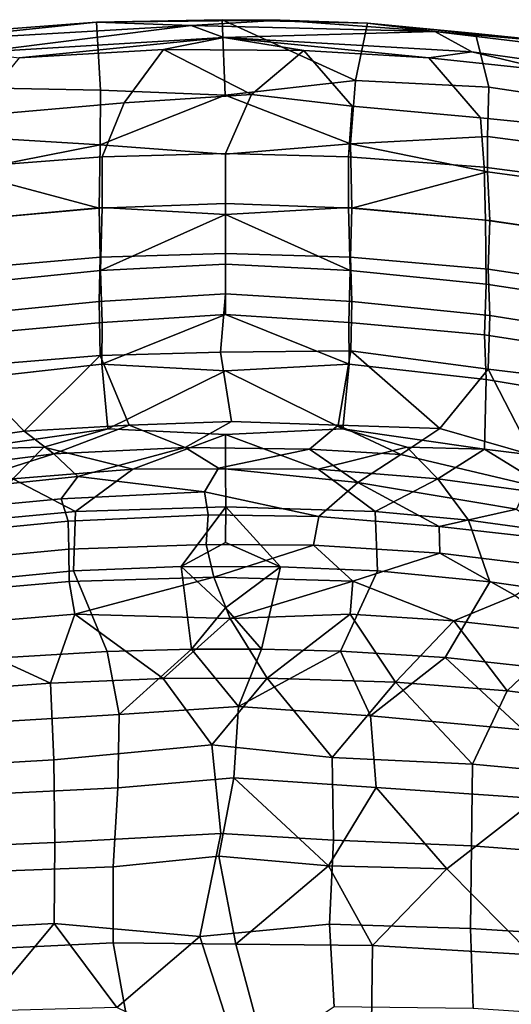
# Model space of a CAD drawing. Header units: millimetres. Extents: x -31 to 2906, y -30 to 542.
# Tile 16 of 54: x 219 to 312, y 356 to 542. Entities that reach past the tile are written whole.
import ezdxf

# ---------------------------------------------------------------- set-up
doc = ezdxf.new("R2010")
doc.units = ezdxf.units.MM
doc.layers.add('Layer 01', color=7, linetype='Continuous', true_color=0x000000)

msp = doc.modelspace()

# ---------------------------------------------------------------- linework, layer by layer
at = {"layer": 'Layer 01'}
for points in [[(211.07, 539.37, 796.85), (197.81, 537.35, 798.15), (233.44, 541.07, 797.45)], [(251.28, 540.46, 799.09), (233.44, 541.07, 797.45), (197.81, 537.35, 798.15)], [(210.59, 535.35, 799.5), (251.28, 540.46, 799.09), (197.81, 537.35, 798.15)], [(234.19, 528.22, 758.56), (208.09, 528.76, 766.79), (211.07, 539.37, 796.85), (233.44, 541.07, 797.45)], [(210.59, 535.35, 799.5), (257.43, 538.16, 799.9), (251.28, 540.46, 799.09)], [(257.1, 541.52, 796.63), (233.44, 541.07, 797.45), (268.04, 541.41, 797.93)], [(257.1, 541.52, 796.63), (257.71, 527.31, 753.9), (234.19, 528.22, 758.56), (233.44, 541.07, 797.45)], [(251.28, 540.46, 799.09), (268.04, 541.41, 797.93), (233.44, 541.07, 797.45)], [(268.04, 541.41, 797.93), (251.28, 540.46, 799.09), (297.25, 539.28, 798.54)], [(257.43, 538.16, 799.9), (297.25, 539.28, 798.54), (251.28, 540.46, 799.09)], [(257.1, 541.52, 796.63), (268.04, 541.41, 797.93), (284.56, 540.86, 796.83)], [(282.26, 530.03, 764.4), (257.1, 541.52, 796.63), (284.56, 540.86, 796.83)], [(282.26, 530.03, 764.4), (257.71, 527.31, 753.9), (257.1, 541.52, 796.63)], [(268.04, 541.41, 797.93), (297.25, 539.28, 798.54), (284.56, 540.86, 796.83)], [(304.91, 538.95, 795.72), (307.4, 528.77, 766.84), (282.26, 530.03, 764.4), (284.56, 540.86, 796.83)], [(284.56, 540.86, 796.83), (297.25, 539.28, 798.54), (321.99, 537.18, 796.58)], [(304.91, 538.95, 795.72), (284.56, 540.86, 796.83), (321.99, 537.18, 796.58)], [(304.2, 535.44, 799.51), (297.25, 539.28, 798.54), (257.43, 538.16, 799.9)], [(297.25, 539.28, 798.54), (304.2, 535.44, 799.51), (339.1, 530.56, 798.79), (329.65, 535.43, 797.78)], [(321.99, 537.18, 796.58), (297.25, 539.28, 798.54), (329.65, 535.43, 797.78)], [(321.99, 537.18, 796.58), (327.58, 525.81, 765.46), (307.4, 528.77, 766.84), (304.91, 538.95, 795.72)], [(257.43, 538.16, 799.9), (210.59, 535.35, 799.5), (218.85, 534.35, 798.74)], [(257.43, 538.16, 799.9), (218.85, 534.35, 798.74), (246.03, 535.88, 798.92)], [(272.55, 535.74, 798.88), (257.43, 538.16, 799.9), (246.03, 535.88, 798.92)], [(257.43, 538.16, 799.9), (272.55, 535.74, 798.88), (296.11, 534.35, 798.73)], [(257.43, 538.16, 799.9), (296.11, 534.35, 798.73), (304.2, 535.44, 799.51)], [(218.85, 534.35, 798.74), (209.84, 523.32, 769.27), (238.66, 525.84, 770.23), (246.03, 535.88, 798.92)], [(262.64, 527.42, 774.03), (246.03, 535.88, 798.92), (238.66, 525.84, 770.23)], [(262.64, 527.42, 774.03), (272.55, 535.74, 798.88), (246.03, 535.88, 798.92)], [(272.55, 535.74, 798.88), (262.64, 527.42, 774.03), (281.65, 525.2, 769.18)], [(281.65, 525.2, 769.18), (305.85, 523.03, 768.43), (296.11, 534.35, 798.73), (272.55, 535.74, 798.88)], [(304.2, 535.44, 799.51), (296.11, 534.35, 798.73), (319.19, 531.85, 798.33)], [(304.2, 535.44, 799.51), (319.19, 531.85, 798.33), (339.1, 530.56, 798.79)], [(305.85, 523.03, 768.43), (327.22, 520.89, 769.97), (319.19, 531.85, 798.33), (296.11, 534.35, 798.73)], [(282.26, 530.03, 764.4), (281.36, 518.13, 725.96), (257.71, 527.31, 753.9)], [(307.4, 528.77, 766.84), (307.16, 519.47, 737.24), (281.36, 518.13, 725.96), (282.26, 530.03, 764.4)], [(208.09, 528.76, 766.79), (234.19, 528.22, 758.56), (234.08, 517.93, 725.28), (208.3, 519.47, 737.24)], [(234.19, 528.22, 758.56), (257.71, 527.31, 753.9), (234.08, 517.93, 725.28)], [(327.58, 525.81, 765.46), (333.01, 516.11, 738.04), (307.16, 519.47, 737.24), (307.4, 528.77, 766.84)], [(209.84, 523.32, 769.27), (208.93, 513.7, 739.23), (234.48, 515.64, 738.75), (238.66, 525.84, 770.23)], [(257.73, 516.17, 716.94), (234.08, 517.93, 725.28), (257.71, 527.31, 753.9), (281.36, 518.13, 725.96)], [(257.74, 516.27, 738.94), (262.64, 527.42, 774.03), (238.66, 525.84, 770.23), (234.48, 515.64, 738.75)], [(262.64, 527.42, 774.03), (257.74, 516.27, 738.94), (280.97, 515.64, 738.75), (281.65, 525.2, 769.18)], [(305.85, 523.03, 768.43), (281.65, 525.2, 769.18), (280.97, 515.64, 738.75), (306.52, 513.7, 739.23)], [(306.52, 513.7, 739.23), (332.05, 510.4, 740.06), (327.22, 520.89, 769.97), (305.85, 523.03, 768.43)], [(234.08, 517.93, 725.28), (208.26, 512.8, 714.95), (208.3, 519.47, 737.24)], [(281.36, 518.13, 725.96), (307.16, 519.47, 737.24), (307.19, 512.8, 714.95)], [(333.01, 516.11, 738.04), (333.08, 509.28, 715.61), (307.19, 512.8, 714.95), (307.16, 519.47, 737.24)], [(233.89, 505.98, 682.96), (208.26, 512.8, 714.95), (234.08, 517.93, 725.28)], [(257.73, 506.84, 683.57), (233.89, 505.98, 682.96), (234.08, 517.93, 725.28), (257.73, 516.17, 716.94)], [(257.73, 506.84, 683.57), (257.73, 516.17, 716.94), (281.36, 518.13, 725.96), (281.56, 505.98, 682.96)], [(281.56, 505.98, 682.96), (281.36, 518.13, 725.96), (307.19, 512.8, 714.95)], [(208.93, 513.7, 739.23), (208.67, 503.68, 705.86), (234.49, 506.1, 706.59), (234.48, 515.64, 738.75)], [(234.49, 506.1, 706.59), (257.73, 504.77, 699.55), (257.74, 516.27, 738.94), (234.48, 515.64, 738.75)], [(257.74, 516.27, 738.94), (257.73, 504.77, 699.55), (280.97, 506.1, 706.59), (280.97, 515.64, 738.75)], [(306.52, 513.7, 739.23), (280.97, 515.64, 738.75), (280.97, 506.1, 706.59), (306.78, 503.68, 705.86)], [(233.89, 505.98, 682.96), (207.86, 503.63, 682.77), (208.26, 512.8, 714.95)], [(281.56, 505.98, 682.96), (307.19, 512.8, 714.95), (307.6, 503.63, 682.77)], [(332.05, 510.4, 740.06), (306.52, 513.7, 739.23), (306.78, 503.68, 705.86), (332.42, 500.02, 706.2)], [(333.08, 509.28, 715.61), (333.61, 499.79, 683), (307.6, 503.63, 682.77), (307.19, 512.8, 714.95)], [(207.86, 503.63, 682.77), (233.89, 505.98, 682.96), (234.12, 496.74, 647.47), (208.15, 494.46, 647.73)], [(208.67, 503.68, 705.86), (208.55, 491.66, 662.18), (234.18, 494.2, 663.04), (234.49, 506.1, 706.59)], [(257.73, 497.44, 647.58), (234.12, 496.74, 647.47), (233.89, 505.98, 682.96), (257.73, 506.84, 683.57)], [(234.18, 494.2, 663.04), (257.73, 504.77, 699.55), (234.49, 506.1, 706.59)], [(257.73, 497.44, 647.58), (257.73, 506.84, 683.57), (281.56, 505.98, 682.96), (281.33, 496.74, 647.47)], [(281.27, 494.2, 663.04), (280.97, 506.1, 706.59), (257.73, 504.77, 699.55)], [(306.78, 503.68, 705.86), (280.97, 506.1, 706.59), (281.27, 494.2, 663.04), (306.91, 491.66, 662.18)], [(307.6, 503.63, 682.77), (307.3, 494.46, 647.73), (281.33, 496.74, 647.47), (281.56, 505.98, 682.96)], [(234.18, 494.2, 663.04), (257.73, 495.41, 664.95), (257.73, 504.77, 699.55)], [(281.27, 494.2, 663.04), (257.73, 504.77, 699.55), (257.73, 495.41, 664.95)], [(332.42, 500.02, 706.2), (306.78, 503.68, 705.86), (306.91, 491.66, 662.18), (332.59, 487.76, 662.33)], [(333.61, 499.79, 683), (333.26, 490.57, 648.19), (307.3, 494.46, 647.73), (307.6, 503.63, 682.77)], [(208.15, 494.46, 647.73), (234.12, 496.74, 647.47), (233.89, 488.39, 613.78), (207.82, 485.78, 613.11)], [(257.73, 489.83, 616.71), (233.89, 488.39, 613.78), (234.12, 496.74, 647.47), (257.73, 497.44, 647.58)], [(257.73, 489.83, 616.71), (257.73, 497.44, 647.58), (281.33, 496.74, 647.47), (281.57, 488.39, 613.77)], [(307.3, 494.46, 647.73), (307.63, 485.74, 612.96), (281.57, 488.39, 613.77), (281.33, 496.74, 647.47)], [(208.55, 491.66, 662.18), (208.84, 482.08, 624.3), (234.46, 484.38, 624.04), (234.18, 494.2, 663.04)], [(234.18, 494.2, 663.04), (234.46, 484.38, 624.04), (257.73, 485.93, 627.57), (257.73, 495.41, 664.95)], [(257.73, 485.93, 627.57), (280.99, 484.38, 624.04), (281.27, 494.2, 663.04), (257.73, 495.41, 664.95)], [(306.91, 491.66, 662.18), (281.27, 494.2, 663.04), (280.99, 484.38, 624.04), (306.61, 482.08, 624.3)], [(333.26, 490.57, 648.19), (333.76, 481.59, 613.11), (307.63, 485.74, 612.96), (307.3, 494.46, 647.73)], [(332.59, 487.76, 662.33), (306.91, 491.66, 662.18), (306.61, 482.08, 624.3), (332.23, 478.14, 624.76)], [(256.82, 478.8, 569.5), (234.1, 478.17, 569.96), (233.89, 488.39, 613.78), (257.73, 489.83, 616.71)], [(281.57, 488.39, 613.77), (281.37, 479.08, 573.88), (256.82, 478.8, 569.5), (257.73, 489.83, 616.71)], [(207.82, 485.78, 613.11), (233.89, 488.39, 613.78), (234.1, 478.17, 569.96), (207.85, 476.04, 571.69)], [(307.63, 485.74, 612.96), (307.28, 475.61, 569.62), (281.37, 479.08, 573.88), (281.57, 488.39, 613.77)], [(257.73, 485.93, 627.57), (234.4, 476.52, 591.35), (257.73, 475.3, 583.16), (281.06, 476.52, 591.35)], [(234.4, 476.52, 591.35), (257.73, 485.93, 627.57), (234.46, 484.38, 624.04)], [(281.06, 476.52, 591.35), (280.99, 484.38, 624.04), (257.73, 485.93, 627.57)], [(333.76, 481.59, 613.11), (333.44, 472.49, 574.68), (307.28, 475.61, 569.62), (307.63, 485.74, 612.96)], [(208.84, 482.08, 624.3), (208.54, 473.63, 589.63), (234.4, 476.52, 591.35), (234.46, 484.38, 624.04)], [(306.61, 482.08, 624.3), (280.99, 484.38, 624.04), (281.06, 476.52, 591.35), (306.92, 473.63, 589.63)], [(332.23, 478.14, 624.76), (306.61, 482.08, 624.3), (306.92, 473.63, 589.63), (332.65, 469.39, 589.48)], [(234.1, 478.17, 569.96), (219.75, 463.89, 511.16), (207.85, 476.04, 571.69)], [(239.56, 465.06, 509.87), (219.75, 463.89, 511.16), (234.1, 478.17, 569.96)], [(256.82, 478.8, 569.5), (258.85, 465.74, 510.63), (239.56, 465.06, 509.87), (234.1, 478.17, 569.96)], [(281.37, 479.08, 573.88), (279.02, 465.04, 510.47), (258.85, 465.74, 510.63), (256.82, 478.8, 569.5)], [(298.18, 464.42, 514.83), (279.02, 465.04, 510.47), (281.37, 479.08, 573.88)], [(281.37, 479.08, 573.88), (307.28, 475.61, 569.62), (298.18, 464.42, 514.83)], [(207.85, 476.04, 571.69), (219.75, 463.89, 511.16), (199.42, 461.05, 510.67)], [(208.54, 473.63, 589.63), (208.83, 460.5, 532.26), (235.54, 464.33, 537.73), (234.4, 476.52, 591.35)], [(235.54, 464.33, 537.73), (257.73, 475.3, 583.16), (234.4, 476.52, 591.35)], [(279.91, 464.33, 537.73), (281.06, 476.52, 591.35), (257.73, 475.3, 583.16)], [(306.92, 473.63, 589.63), (281.06, 476.52, 591.35), (279.91, 464.33, 537.73), (306.62, 460.5, 532.26)], [(307.28, 475.61, 569.62), (315.66, 459.41, 503.2), (298.18, 464.42, 514.83)], [(315.66, 459.41, 503.2), (307.28, 475.61, 569.62), (333.44, 472.49, 574.68), (337.2, 458.03, 514.84)], [(257.73, 475.3, 583.16), (235.54, 464.33, 537.73), (257.73, 463.27, 529.95), (279.91, 464.33, 537.73)], [(332.65, 469.39, 589.48), (306.92, 473.63, 589.63), (306.62, 460.5, 532.26), (330.67, 457.55, 536.87)], [(208.83, 460.5, 532.26), (223.47, 460.89, 526.59), (235.54, 464.33, 537.73)], [(225.37, 459.64, 492.29), (219.75, 463.89, 511.16), (239.56, 465.06, 509.87)], [(240.24, 456.75, 504.36), (257.73, 463.27, 529.95), (235.54, 464.33, 537.73), (223.47, 460.89, 526.59)], [(225.37, 459.64, 492.29), (239.56, 465.06, 509.87), (250.16, 460.83, 491.76)], [(250.16, 460.83, 491.76), (239.56, 465.06, 509.87), (258.85, 465.74, 510.63)], [(273.6, 460.54, 491.69), (250.16, 460.83, 491.76), (258.85, 465.74, 510.63), (279.02, 465.04, 510.47)], [(279.91, 464.33, 537.73), (257.73, 463.27, 529.95), (275.21, 456.75, 504.36), (291.98, 460.89, 526.59)], [(290.8, 459.54, 492.46), (273.6, 460.54, 491.69), (279.02, 465.04, 510.47)], [(290.8, 459.54, 492.46), (279.02, 465.04, 510.47), (298.18, 464.42, 514.83)], [(306.62, 460.5, 532.26), (279.91, 464.33, 537.73), (291.98, 460.89, 526.59)], [(315.66, 459.41, 503.2), (314.74, 453.83, 483.74), (290.8, 459.54, 492.46), (298.18, 464.42, 514.83)], [(219.75, 463.89, 511.16), (225.37, 459.64, 492.29), (201.7, 456.59, 492.13), (199.42, 461.05, 510.67)], [(257.73, 456.8, 502.71), (257.73, 463.27, 529.95), (240.24, 456.75, 504.36)], [(257.73, 456.8, 502.71), (275.21, 456.75, 504.36), (257.73, 463.27, 529.95)], [(223.47, 460.89, 526.59), (208.83, 460.5, 532.26), (217.64, 454.93, 504.39)], [(217.64, 454.93, 504.39), (240.24, 456.75, 504.36), (223.47, 460.89, 526.59)], [(229.88, 455.38, 478.45), (225.37, 459.64, 492.29), (250.16, 460.83, 491.76)], [(256.4, 456.92, 479.79), (253.76, 452.45, 469.06), (229.88, 455.38, 478.45), (250.16, 460.83, 491.76)], [(273.6, 460.54, 491.69), (256.4, 456.92, 479.79), (250.16, 460.83, 491.76)], [(297.81, 454.93, 504.39), (291.98, 460.89, 526.59), (275.21, 456.75, 504.36)], [(291.98, 460.89, 526.59), (297.81, 454.93, 504.39), (306.62, 460.5, 532.26)], [(203.24, 452.59, 479.67), (201.7, 456.59, 492.13), (225.37, 459.64, 492.29)], [(203.24, 452.59, 479.67), (225.37, 459.64, 492.29), (229.88, 455.38, 478.45)], [(273.6, 460.54, 491.69), (282.7, 454.24, 474.81), (256.4, 456.92, 479.79)], [(282.7, 454.24, 474.81), (273.6, 460.54, 491.69), (290.8, 459.54, 492.46)], [(314.74, 453.83, 483.74), (312.62, 449.22, 471.55), (282.7, 454.24, 474.81), (290.8, 459.54, 492.46)], [(306.62, 460.5, 532.26), (297.81, 454.93, 504.39), (320.84, 451.76, 505.12)], [(330.67, 457.55, 536.87), (306.62, 460.5, 532.26), (320.84, 451.76, 505.12), (338.88, 448.32, 506.2)], [(253.76, 452.45, 469.06), (256.4, 456.92, 479.79), (282.7, 454.24, 474.81), (275.35, 447.82, 461.34)], [(229.88, 455.38, 478.45), (226.74, 451.18, 469.42), (203.34, 448.94, 470.97), (203.24, 452.59, 479.67)], [(229.44, 448.77, 481.88), (240.24, 456.75, 504.36), (217.64, 454.93, 504.39)], [(226.74, 451.18, 469.42), (229.88, 455.38, 478.45), (253.76, 452.45, 469.06)], [(257.81, 449.65, 480.43), (257.73, 456.8, 502.71), (240.24, 456.75, 504.36), (229.44, 448.77, 481.88)], [(275.21, 456.75, 504.36), (257.73, 456.8, 502.71), (257.81, 449.65, 480.43), (286.01, 448.77, 481.88)], [(286.01, 448.77, 481.88), (297.81, 454.93, 504.39), (275.21, 456.75, 504.36)], [(229.44, 448.77, 481.88), (217.64, 454.93, 504.39), (211.88, 447.1, 482.72)], [(298.07, 445.96, 461.42), (275.35, 447.82, 461.34), (282.7, 454.24, 474.81)], [(298.07, 445.96, 461.42), (282.7, 454.24, 474.81), (312.62, 449.22, 471.55)], [(286.01, 448.77, 481.88), (303.58, 447.1, 482.72), (297.81, 454.93, 504.39)], [(320.84, 451.76, 505.12), (297.81, 454.93, 504.39), (303.58, 447.1, 482.72), (321.5, 444.68, 483.79)], [(253.76, 452.45, 469.06), (254.47, 448.11, 460.88), (228.04, 446.94, 461.18), (226.74, 451.18, 469.42)], [(275.35, 447.82, 461.34), (254.47, 448.11, 460.88), (253.76, 452.45, 469.06)], [(226.74, 451.18, 469.42), (228.04, 446.94, 461.18), (203.46, 444.54, 462.54), (203.34, 448.94, 470.97)], [(229.44, 448.77, 481.88), (229.05, 437.54, 460.98), (249.41, 438.36, 460.37), (257.81, 449.65, 480.43)], [(257.73, 442.89, 467.27), (257.81, 449.65, 480.43), (249.41, 438.36, 460.37)], [(257.73, 442.89, 467.27), (268.1, 438.31, 460.51), (257.81, 449.65, 480.43)], [(286.01, 448.77, 481.88), (257.81, 449.65, 480.43), (268.1, 438.31, 460.51), (286.4, 437.54, 460.99)], [(211.88, 447.1, 482.72), (207.83, 435.5, 461.95), (229.05, 437.54, 460.98), (229.44, 448.77, 481.88)], [(254.47, 448.11, 460.88), (254.08, 442.54, 452.6), (228.21, 441.63, 453.21), (228.04, 446.94, 461.18)], [(274.34, 442.39, 453.07), (254.08, 442.54, 452.6), (254.47, 448.11, 460.88), (275.35, 447.82, 461.34)], [(275.35, 447.82, 461.34), (298.07, 445.96, 461.42), (298.21, 440.92, 453.89), (274.34, 442.39, 453.07)], [(303.58, 447.1, 482.72), (286.01, 448.77, 481.88), (286.4, 437.54, 460.99), (307.64, 435.5, 461.95)], [(321.03, 443.33, 463.31), (298.07, 445.96, 461.42), (312.62, 449.22, 471.55)], [(228.04, 446.94, 461.18), (228.21, 441.63, 453.21), (203.58, 439.31, 454.56), (203.46, 444.54, 462.54)], [(298.07, 445.96, 461.42), (321.03, 443.33, 463.31), (320.88, 438.14, 455.31), (298.21, 440.92, 453.89)], [(321.5, 444.68, 483.79), (303.58, 447.1, 482.72), (307.64, 435.5, 461.95), (326.56, 432.77, 463.25)], [(254.08, 442.54, 452.6), (255.54, 436.37, 445.34), (228.27, 435.54, 445.99), (228.21, 441.63, 453.21)], [(257.73, 442.89, 467.27), (249.41, 438.36, 460.37), (268.1, 438.31, 460.51)], [(254.08, 442.54, 452.6), (274.34, 442.39, 453.07), (255.54, 436.37, 445.34)], [(281.77, 435.61, 445.57), (255.54, 436.37, 445.34), (274.34, 442.39, 453.07)], [(281.77, 435.61, 445.57), (274.34, 442.39, 453.07), (298.21, 440.92, 453.89)], [(228.21, 441.63, 453.21), (228.27, 435.54, 445.99), (203.91, 433.39, 447.38), (203.58, 439.31, 454.56)], [(312.42, 432.9, 446.92), (300.84, 428.11, 440.6), (281.77, 435.61, 445.57), (298.21, 440.92, 453.89)], [(312.42, 432.9, 446.92), (298.21, 440.92, 453.89), (320.88, 438.14, 455.31)], [(235.41, 422.38, 444.82), (251.33, 422.82, 444.52), (249.41, 438.36, 460.37), (229.05, 437.54, 460.98)], [(257.73, 430.62, 451.29), (268.1, 438.31, 460.51), (249.41, 438.36, 460.37)], [(249.41, 438.36, 460.37), (251.33, 422.82, 444.52), (257.73, 430.62, 451.29)], [(268.1, 438.31, 460.51), (257.73, 430.62, 451.29), (264.52, 422.77, 444.51)], [(268.1, 438.31, 460.51), (264.52, 422.77, 444.51), (279.47, 422.39, 444.78), (286.4, 437.54, 460.99)], [(216.43, 421.22, 445.64), (235.41, 422.38, 444.82), (229.05, 437.54, 460.98), (207.83, 435.5, 461.95)], [(286.4, 437.54, 460.99), (279.47, 422.39, 444.78), (299.21, 421.24, 445.69), (307.64, 435.5, 461.95)], [(201.45, 427.04, 441.65), (203.91, 433.39, 447.38), (228.27, 435.54, 445.99), (229.31, 429.41, 440.03)], [(255.54, 436.37, 445.34), (229.31, 429.41, 440.03), (228.27, 435.54, 445.99)], [(255.54, 436.37, 445.34), (258.62, 428.56, 438.13), (229.31, 429.41, 440.03)], [(255.54, 436.37, 445.34), (281.77, 435.61, 445.57), (258.62, 428.56, 438.13)], [(281.77, 435.61, 445.57), (281.27, 429.38, 439.78), (258.62, 428.56, 438.13)], [(281.77, 435.61, 445.57), (300.84, 428.11, 440.6), (281.27, 429.38, 439.78)], [(307.64, 435.5, 461.95), (299.21, 421.24, 445.69), (323.37, 418.58, 447.3), (326.56, 432.77, 463.25)], [(312.42, 432.9, 446.92), (322.29, 425.78, 442.18), (300.84, 428.11, 440.6)], [(224.73, 416.39, 431.44), (201.45, 427.04, 441.65), (229.31, 429.41, 440.03)], [(245.98, 417.24, 430.88), (224.73, 416.39, 431.44), (229.31, 429.41, 440.03)], [(229.31, 429.41, 440.03), (258.62, 428.56, 438.13), (245.98, 417.24, 430.88)], [(257.73, 430.62, 451.29), (251.33, 422.82, 444.52), (264.52, 422.77, 444.51)], [(258.62, 428.56, 438.13), (281.27, 429.38, 439.78), (265.6, 417.34, 430.78)], [(265.6, 417.34, 430.78), (281.27, 429.38, 439.78), (289.8, 416.58, 431.53)], [(289.8, 416.58, 431.53), (281.27, 429.38, 439.78), (300.84, 428.11, 440.6)], [(245.98, 417.24, 430.88), (258.62, 428.56, 438.13), (265.6, 417.34, 430.78)], [(289.8, 416.58, 431.53), (300.84, 428.11, 440.6), (310.91, 414.95, 432.77)], [(300.84, 428.11, 440.6), (322.29, 425.78, 442.18), (310.91, 414.95, 432.77)], [(201.45, 427.04, 441.65), (224.73, 416.39, 431.44), (204.54, 414.95, 432.76)], [(310.91, 414.95, 432.77), (322.29, 425.78, 442.18), (330.71, 412.47, 434.27)], [(216.43, 421.22, 445.64), (212.5, 408.98, 438.2), (237.66, 410.5, 437.16), (235.41, 422.38, 444.82)], [(251.33, 422.82, 444.52), (235.41, 422.38, 444.82), (237.66, 410.5, 437.16)], [(251.33, 422.82, 444.52), (237.66, 410.5, 437.16), (260.17, 412, 437.38)], [(251.33, 422.82, 444.52), (260.17, 412, 437.38), (264.52, 422.77, 444.51)], [(264.52, 422.77, 444.51), (260.17, 412, 437.38), (279.47, 422.39, 444.78)], [(260.17, 412, 437.38), (285.09, 410.2, 437.4), (279.47, 422.39, 444.78)], [(279.47, 422.39, 444.78), (285.09, 410.2, 437.4), (299.21, 421.24, 445.69)], [(285.09, 410.2, 437.4), (313.89, 407.58, 438.73), (299.21, 421.24, 445.69)], [(323.37, 418.58, 447.3), (299.21, 421.24, 445.69), (313.89, 407.58, 438.73)], [(204.54, 414.95, 432.76), (224.73, 416.39, 431.44), (225.36, 401.91, 424.95), (204.77, 400.74, 426.28)], [(224.73, 416.39, 431.44), (245.98, 417.24, 430.88), (255.15, 404.74, 424.88), (225.36, 401.91, 424.95)], [(255.15, 404.74, 424.88), (245.98, 417.24, 430.88), (265.6, 417.34, 430.78)], [(277.87, 402.39, 424.54), (255.15, 404.74, 424.88), (265.6, 417.34, 430.78)], [(277.87, 402.39, 424.54), (265.6, 417.34, 430.78), (289.8, 416.58, 431.53)], [(277.87, 402.39, 424.54), (289.8, 416.58, 431.53), (304.32, 401.08, 425.7)], [(304.32, 401.08, 425.7), (289.8, 416.58, 431.53), (310.91, 414.95, 432.77)], [(330.71, 412.47, 434.27), (331.64, 398.59, 428.01), (304.32, 401.08, 425.7), (310.91, 414.95, 432.77)], [(212.5, 408.98, 438.2), (211.63, 395.36, 432.51), (237.43, 396.62, 431.37), (237.66, 410.5, 437.16)], [(259.31, 398.55, 431.52), (260.17, 412, 437.38), (237.66, 410.5, 437.16), (237.43, 396.62, 431.37)], [(285.09, 410.2, 437.4), (260.17, 412, 437.38), (259.31, 398.55, 431.52), (286.2, 396.7, 431.76)], [(313.89, 407.58, 438.73), (285.09, 410.2, 437.4), (286.2, 396.7, 431.76), (316.55, 394.65, 433.55)], [(225.36, 401.91, 424.95), (255.15, 404.74, 424.88), (256.85, 388, 420.08), (225.58, 386.33, 420.72)], [(277.87, 402.39, 424.54), (278.11, 386.74, 420.33), (256.85, 388, 420.08), (255.15, 404.74, 424.88)], [(204.77, 400.74, 426.28), (225.36, 401.91, 424.95), (225.58, 386.33, 420.72), (205, 385.48, 422.02)], [(304.32, 401.08, 425.7), (304.14, 385.72, 421.48), (278.11, 386.74, 420.33), (277.87, 402.39, 424.54)], [(331.64, 398.59, 428.01), (331.38, 383.65, 423.75), (304.14, 385.72, 421.48), (304.32, 401.08, 425.7)], [(237.43, 396.62, 431.37), (236.54, 381.73, 427.51), (256.47, 383.78, 427.47), (259.31, 398.55, 431.52)], [(256.47, 383.78, 427.47), (277.15, 381.9, 427.5), (259.31, 398.55, 431.52)], [(277.15, 381.9, 427.5), (286.2, 396.7, 431.76), (259.31, 398.55, 431.52)], [(211.63, 395.36, 432.51), (211.5, 380.79, 428.65), (236.54, 381.73, 427.51), (237.43, 396.62, 431.37)], [(277.15, 381.9, 427.5), (299.48, 381.39, 428.49), (286.2, 396.7, 431.76)], [(299.48, 381.39, 428.49), (316.55, 394.65, 433.55), (286.2, 396.7, 431.76)], [(299.48, 381.39, 428.49), (315.53, 365.12, 427.11), (331.42, 379.25, 431.02), (316.55, 394.65, 433.55)], [(205, 385.48, 422.02), (225.58, 386.33, 420.72), (225.43, 371.08, 418.42), (205.22, 369.98, 419.58)], [(225.58, 386.33, 420.72), (256.85, 388, 420.08), (252.88, 368.6, 417.33), (225.43, 371.08, 418.42)], [(277.37, 370.94, 417.92), (252.88, 368.6, 417.33), (256.85, 388, 420.08), (278.11, 386.74, 420.33)], [(304.14, 385.72, 421.48), (304, 370.08, 419.07), (277.37, 370.94, 417.92), (278.11, 386.74, 420.33)], [(331.38, 383.65, 423.75), (331.09, 368.44, 421.27), (304, 370.08, 419.07), (304.14, 385.72, 421.48)], [(236.53, 367.39, 425.32), (259.69, 367.13, 424.89), (256.47, 383.78, 427.47), (236.54, 381.73, 427.51)], [(256.47, 383.78, 427.47), (259.69, 367.13, 424.89), (277.15, 381.9, 427.5)], [(211.5, 380.79, 428.65), (211.71, 366.21, 426.36), (236.53, 367.39, 425.32), (236.54, 381.73, 427.51)], [(259.69, 367.13, 424.89), (285.47, 366.89, 425.47), (277.15, 381.9, 427.5)], [(285.47, 366.89, 425.47), (299.48, 381.39, 428.49), (277.15, 381.9, 427.5)], [(285.47, 366.89, 425.47), (315.53, 365.12, 427.11), (299.48, 381.39, 428.49)], [(211.56, 354.5, 417.94), (205.22, 369.98, 419.58), (225.43, 371.08, 418.42)], [(237.23, 355.2, 416.85), (211.56, 354.5, 417.94), (225.43, 371.08, 418.42)], [(237.23, 355.2, 416.85), (225.43, 371.08, 418.42), (252.88, 368.6, 417.33)], [(278.28, 355.34, 416.87), (260.88, 343.79, 416.28), (252.88, 368.6, 417.33), (277.37, 370.94, 417.92)], [(304, 370.08, 419.07), (304.49, 355.01, 418.02), (278.28, 355.34, 416.87), (277.37, 370.94, 417.92)], [(331.09, 368.44, 421.27), (331.1, 353.23, 420.09), (304.49, 355.01, 418.02), (304, 370.08, 419.07)], [(260.88, 343.79, 416.28), (237.23, 355.2, 416.85), (252.88, 368.6, 417.33)], [(211.71, 366.21, 426.36), (211.99, 351.53, 425.21), (239.26, 352.51, 424.08), (236.53, 367.39, 425.32)], [(239.26, 352.51, 424.08), (263.65, 352.4, 423.88), (259.69, 367.13, 424.89), (236.53, 367.39, 425.32)], [(285.47, 366.89, 425.47), (259.69, 367.13, 424.89), (263.65, 352.4, 423.88), (285.3, 351.99, 424.35)], [(315.53, 365.12, 427.11), (285.47, 366.89, 425.47), (285.3, 351.99, 424.35), (315.24, 350.43, 425.95)]]:
    msp.add_3dface(points, dxfattribs=at)

doc.saveas('drawing.dxf')
